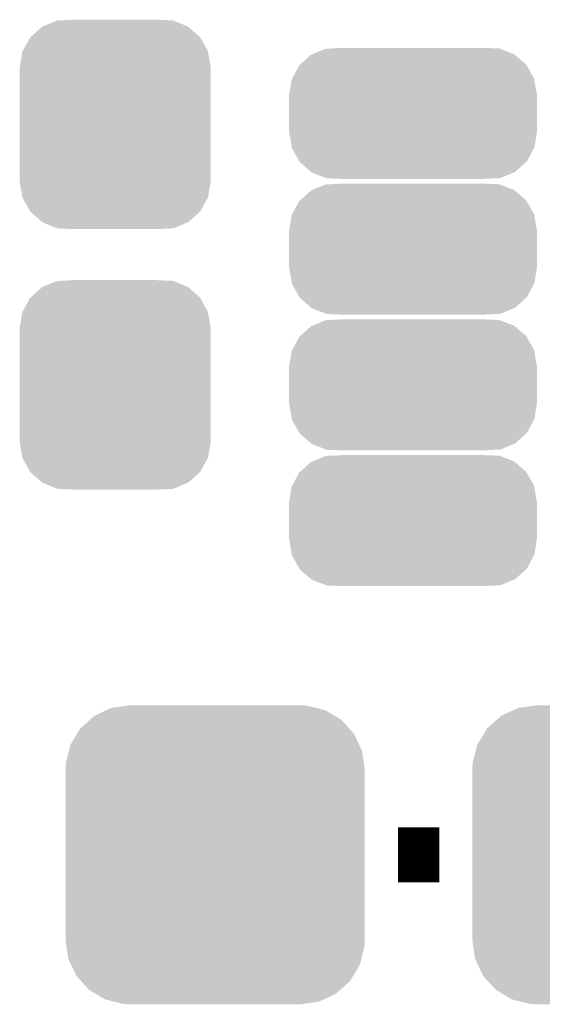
# Model space of a CAD drawing. Extents: x -4 to 126, y -8 to 66.
# Tile 53 of 256: x 31.11 to 33.04, y 34.24 to 37.87. Entities that reach past the tile are written whole.
import ezdxf

# ---------------------------------------------------------------- set-up
doc = ezdxf.new("R2010")
doc.units = 0
doc.layers.get('0').update_dxf_attribs({"linetype": 'CONTINUOUS'})
doc.layers.add('CLICKER_2_FOR_TMPM4L4A_V104_GTO', color=11, linetype='CONTINUOUS')
doc.layers.add('CLICKER_2_FOR_TMPM4L4A_V104_GTS', color=8, linetype='CONTINUOUS')

# ---------------------------------------------------------------- blocks, each defined once
blk = doc.blocks.new('CUSTOM_193')
for points in [[(-0.267216, 0.361152), (-0.213724, 0.383108), (0.26779, 0.361152), (0.21312, 0.383108)], [(-0.213724, 0.383108), (-0.20803, 0.383392), (0.21312, 0.383108), (0.212412, 0.383392)], [(-0.20803, 0.383392), (-0.154122, 0.38608), (0.212412, 0.383392), (0.154132, 0.38608)], [(-0.312264, 0.321732), (-0.26893, 0.360448), (0.312592, 0.321732), (0.268592, 0.360448)], [(-0.26893, 0.360448), (-0.267216, 0.361152), (0.268592, 0.360448), (0.26779, 0.361152)], [(-0.341452, 0.269636), (-0.313432, 0.320688), (0.341702, 0.269636), (0.313176, 0.320688)], [(-0.313432, 0.320688), (-0.312264, 0.321732), (0.313176, 0.320688), (0.312592, 0.321732)], [(-0.35179, 0.21082), (-0.342144, 0.268372), (0.35179, 0.21082), (0.34192, 0.268372)], [(-0.342144, 0.268372), (-0.341452, 0.269636), (0.34192, 0.268372), (0.341702, 0.269636)], [(-0.35179, 0.20955), (-0.35179, 0.21082), (0.35179, 0.20955), (0.35179, 0.21082)], [(-0.35179, -0.20955), (-0.35179, 0.20955), (0.35179, -0.20955), (0.35179, 0.20955)], [(-0.35179, -0.21082), (-0.35179, -0.20955), (0.35179, -0.21082), (0.35179, -0.20955)], [(-0.34192, -0.268358), (-0.35179, -0.21082), (0.342148, -0.268358), (0.35179, -0.21082)], [(-0.341702, -0.269636), (-0.34192, -0.268358), (0.341446, -0.269636), (0.342148, -0.268358)], [(-0.313184, -0.320676), (-0.341702, -0.269636), (0.31344, -0.320676), (0.341446, -0.269636)], [(-0.312594, -0.321732), (-0.313184, -0.320676), (0.312258, -0.321732), (0.31344, -0.320676)], [(-0.268602, -0.36044), (-0.312594, -0.321732), (0.26894, -0.36044), (0.312258, -0.321732)], [(-0.267792, -0.361154), (-0.268602, -0.36044), (0.2672, -0.361154), (0.26894, -0.36044)], [(-0.213136, -0.383104), (-0.267792, -0.361154), (0.213734, -0.383104), (0.2672, -0.361154)], [(-0.212414, -0.383394), (-0.213136, -0.383104), (0.207926, -0.383394), (0.213734, -0.383104)], [(-0.154122, -0.38608), (-0.212414, -0.383394), (0.154132, -0.38608), (0.207926, -0.383394)]]:
    blk.add_solid(points)
blk = doc.blocks.new('CUSTOM_194')
for points in [[(-0.383312, 0.541074), (-0.323442, 0.549926), (0.373946, 0.541074), (0.339246, 0.549926)], [(-0.323442, 0.549926), (-0.31496, 0.55118), (0.339246, 0.549926), (0.31496, 0.55118)], [(-0.461888, 0.497124), (-0.445816, 0.51162), (0.465342, 0.497124), (0.441342, 0.51162)], [(-0.445816, 0.51162), (-0.400774, 0.532846), (0.441342, 0.51162), (0.406198, 0.532846)], [(-0.400774, 0.532846), (-0.383312, 0.541074), (0.406198, 0.532846), (0.373946, 0.541074)], [(-0.497124, 0.465342), (-0.461888, 0.497124), (0.49401, 0.465342), (0.465342, 0.497124)], [(-0.532846, 0.406198), (-0.508918, 0.445816), (0.53029, 0.406198), (0.51162, 0.445816)], [(-0.508918, 0.445816), (-0.497124, 0.465342), (0.51162, 0.445816), (0.49401, 0.465342)], [(-0.538686, 0.383312), (-0.532846, 0.406198), (0.541074, 0.383312), (0.53029, 0.406198)], [(-0.549926, 0.339246), (-0.538686, 0.383312), (0.54759, 0.339246), (0.541074, 0.383312)], [(-0.55118, 0.31496), (-0.549926, 0.339246), (0.55118, 0.31496), (0.54759, 0.339246)], [(-0.55118, -0.31496), (-0.55118, 0.31496), (0.55118, -0.31496), (0.55118, 0.31496)], [(-0.547588, -0.339246), (-0.55118, -0.31496), (0.549926, -0.339246), (0.55118, -0.31496)], [(-0.541074, -0.383312), (-0.547588, -0.339246), (0.538684, -0.383312), (0.549926, -0.339246)], [(-0.530288, -0.406198), (-0.541074, -0.383312), (0.532846, -0.406198), (0.538684, -0.383312)], [(-0.51162, -0.445816), (-0.530288, -0.406198), (0.508916, -0.445816), (0.532846, -0.406198)], [(-0.494008, -0.465342), (-0.51162, -0.445816), (0.497124, -0.465342), (0.508916, -0.445816)], [(-0.465342, -0.497124), (-0.494008, -0.465342), (0.461886, -0.497124), (0.497124, -0.465342)], [(-0.44134, -0.51162), (-0.465342, -0.497124), (0.445816, -0.51162), (0.461886, -0.497124)], [(-0.406198, -0.532846), (-0.44134, -0.51162), (0.400772, -0.532846), (0.445816, -0.51162)], [(-0.373944, -0.541074), (-0.406198, -0.532846), (0.383312, -0.541074), (0.400772, -0.532846)], [(-0.339246, -0.549926), (-0.373944, -0.541074), (0.32344, -0.549926), (0.383312, -0.541074)], [(-0.31496, -0.55118), (-0.339246, -0.549926), (0.31496, -0.55118), (0.32344, -0.549926)]]:
    blk.add_solid(points)
blk = doc.blocks.new('CUSTOM_219')
for points in [[(-0.37665, 0.215686), (-0.370002, 0.21846), (0.375376, 0.215686), (0.372142, 0.21846)], [(-0.370002, 0.21846), (-0.32238, 0.238328), (0.372142, 0.21846), (0.32005, 0.238328)], [(-0.32238, 0.238328), (-0.30088, 0.239416), (0.32005, 0.238328), (0.317196, 0.239416)], [(-0.30088, 0.239416), (-0.26365, 0.2413), (0.317196, 0.239416), (0.26365, 0.2413)], [(-0.41555, 0.180172), (-0.37665, 0.215686), (0.416774, 0.180172), (0.375376, 0.215686)], [(-0.44491, 0.129054), (-0.42008, 0.176036), (0.445842, 0.129054), (0.419126, 0.176036)], [(-0.42008, 0.176036), (-0.41555, 0.180172), (0.419126, 0.176036), (0.416774, 0.180172)], [(-0.45593, 0.07112), (-0.447556, 0.124046), (0.45593, 0.07112), (0.446716, 0.124046)], [(-0.447556, 0.124046), (-0.44491, 0.129054), (0.446716, 0.124046), (0.445842, 0.129054)], [(-0.4572, -0.06985), (-0.4572, 0.06985), (0.4572, -0.06985), (0.4572, 0.06985)], [(-0.455926, 0.06985), (-0.45593, 0.07112), (0.455926, 0.06985), (0.45593, 0.07112)], [(-0.45593, -0.07112), (-0.455926, -0.06985), (0.45593, -0.07112), (0.455926, -0.06985)], [(-0.446716, -0.124042), (-0.45593, -0.07112), (0.447558, -0.124042), (0.45593, -0.07112)], [(-0.445844, -0.129054), (-0.446716, -0.124042), (0.444908, -0.129054), (0.447558, -0.124042)], [(-0.419128, -0.176034), (-0.445844, -0.129054), (0.42008, -0.176034), (0.444908, -0.129054)], [(-0.416776, -0.180172), (-0.419128, -0.176034), (0.415546, -0.180172), (0.42008, -0.176034)], [(-0.375382, -0.215684), (-0.416776, -0.180172), (0.376652, -0.215684), (0.415546, -0.180172)], [(-0.372146, -0.218462), (-0.375382, -0.215684), (0.369992, -0.218462), (0.376652, -0.215684)], [(-0.320062, -0.238326), (-0.372146, -0.218462), (0.32238, -0.238326), (0.369992, -0.218462)], [(-0.3172, -0.239418), (-0.320062, -0.238326), (0.300814, -0.239418), (0.32238, -0.238326)], [(-0.26365, -0.2413), (-0.3172, -0.239418), (0.26365, -0.2413), (0.300814, -0.239418)]]:
    blk.add_solid(points)

msp = doc.modelspace()

# ---------------------------------------------------------------- linework, layer by layer
at = {"layer": 'CLICKER_2_FOR_TMPM4L4A_V104_GTO', "const_width": 0.2032}
msp.add_lwpolyline([(32.50438, 34.79292), (32.65678, 34.79292)], dxfattribs=at)

# ---------------------------------------------------------------- block references
at = {"layer": 'CLICKER_2_FOR_TMPM4L4A_V104_GTS'}
for name, p in [('CUSTOM_193', (31.46298, 37.48532)), ('CUSTOM_219', (32.56026, 37.52596)), ('CUSTOM_219', (32.56026, 37.02558)), ('CUSTOM_193', (31.46298, 36.5252)), ('CUSTOM_219', (32.56026, 36.5252)), ('CUSTOM_219', (32.56026, 36.02482)), ('CUSTOM_194', (31.83128, 34.79292)), ('CUSTOM_194', (33.32988, 34.79292))]:
    msp.add_blockref(name, p, dxfattribs=at)

doc.saveas('drawing.dxf')
